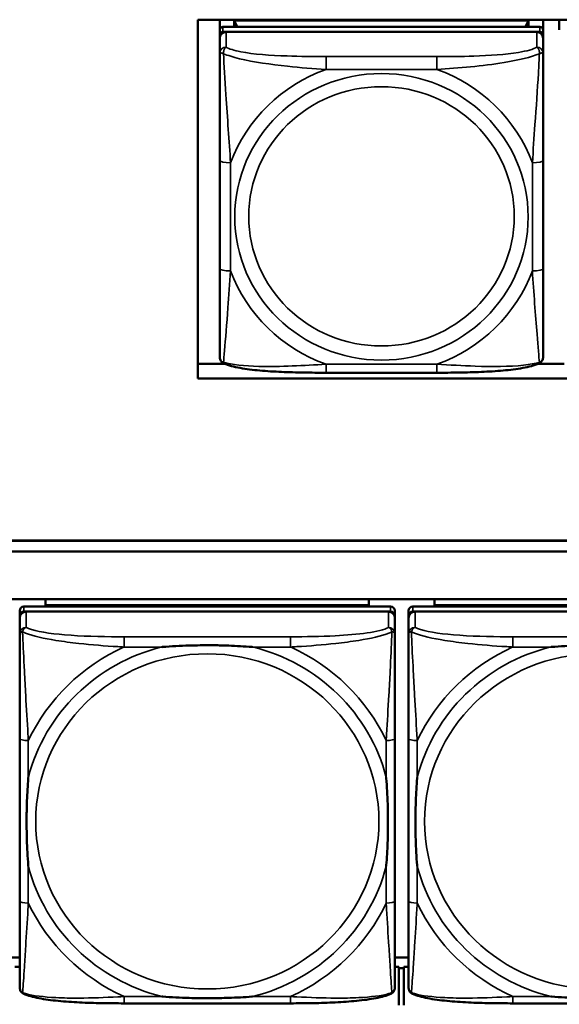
# Model space of a CAD drawing. Header units: inches. Extents: x 3.3 to 58.3, y 0.8 to 38.3.
# Tile 109 of 162: x 30.6 to 31.6, y 17.9 to 19.7. Entities that reach past the tile are written whole.
import ezdxf

# ---------------------------------------------------------------- set-up
doc = ezdxf.new("R2010")
doc.units = ezdxf.units.IN
doc.header["$MEASUREMENT"] = 0
doc.layers.add('Visible (ANSI)', color=7, linetype='Continuous', lineweight=50)
doc.layers.add('Visible Narrow (ANSI)', color=7, linetype='Continuous', lineweight=35)

msp = doc.modelspace()

# ---------------------------------------------------------------- linework, layer by layer
at = {"layer": 'Visible (ANSI)'}
for p, q in [((30.9724, 19.061), (30.9724, 19.7162)), ((30.9724, 19.7162), (33.5021, 19.7162)), ((31.0127, 19.6975), (31.0127, 19.7162)), ((31.0393, 19.715), (31.5767, 19.715)), ((31.0448, 19.7033), (31.0393, 19.715)), ((31.0393, 19.7033), (31.0393, 19.715)), ((31.5767, 19.715), (31.5711, 19.7033)), ((31.5767, 19.715), (31.5767, 19.7033)), ((31.6032, 19.7162), (31.6032, 19.6975)), ((31.6327, 19.6975), (31.6327, 19.7162)), ((31.0127, 19.6975), (31.0127, 19.6883)), ((31.5973, 19.7033), (31.0186, 19.7033)), ((31.6032, 19.6883), (31.6032, 19.6975)), ((31.0127, 19.6825), (31.0127, 19.6883)), ((31.0127, 19.6825), (31.0127, 19.6546)), ((31.0186, 19.6941), (31.5973, 19.6941)), ((31.5914, 19.6941), (31.0245, 19.6941)), ((31.6032, 19.6883), (31.6032, 19.6825)), ((31.6032, 19.6546), (31.6032, 19.6825)), ((31.0127, 19.4592), (31.0127, 19.2615)), ((31.6032, 19.2615), (31.6032, 19.4592)), ((30.9724, 19.0876), (31.0218, 19.0876)), ((31.5941, 19.0876), (31.6418, 19.0876)), ((31.4091, 19.0714), (31.2068, 19.0714)), ((33.5021, 19.061), (30.9724, 19.061)), ((28.9496, 18.7649), (33.5021, 18.7649)), ((28.9496, 18.7645), (33.5021, 18.7645)), ((33.5021, 18.7449), (28.9496, 18.7449)), ((22.0871, 18.6575), (33.5021, 18.6575)), ((30.6947, 18.6465), (30.6947, 18.6575)), ((31.2852, 18.6575), (31.2852, 18.6465)), ((31.4047, 18.6465), (31.4047, 18.6575)), ((30.6475, 18.6367), (30.6475, 18.6275)), ((31.3246, 18.6444), (30.6553, 18.6444)), ((30.6553, 18.6352), (31.3246, 18.6352)), ((31.3207, 18.6352), (30.6593, 18.6352)), ((30.6947, 18.6465), (30.9211, 18.6465)), ((30.6947, 18.6465), (30.6947, 18.6444)), ((30.6947, 18.6465), (31.2852, 18.6465)), ((30.6947, 18.6465), (30.6947, 18.6465)), ((30.9211, 18.6444), (30.9211, 18.6465)), ((31.0589, 18.6465), (31.2852, 18.6465)), ((31.0589, 18.6465), (31.0589, 18.6444)), ((31.2852, 18.6465), (31.2852, 18.6444)), ((31.2852, 18.6465), (31.2852, 18.6465)), ((31.3325, 18.6275), (31.3325, 18.6367)), ((31.3575, 18.6367), (31.3575, 18.6275)), ((32.0346, 18.6444), (31.3653, 18.6444)), ((31.3653, 18.6352), (32.0346, 18.6352)), ((32.0307, 18.6352), (31.3693, 18.6352)), ((31.4047, 18.6465), (31.6311, 18.6465)), ((31.4047, 18.6465), (31.4047, 18.6444)), ((31.4047, 18.6465), (31.9952, 18.6465)), ((31.4047, 18.6465), (31.4047, 18.6465)), ((31.6311, 18.6444), (31.6311, 18.6465)), ((30.6475, 17.9735), (30.6475, 18.6275)), ((30.6475, 18.6236), (30.6475, 18.5946)), ((31.3325, 18.6275), (31.3325, 18.6236)), ((31.3325, 18.5946), (31.3325, 18.6236)), ((31.3575, 17.9735), (31.3575, 18.6275)), ((31.3575, 18.6236), (31.3575, 18.5946)), ((30.6475, 18.4029), (30.6475, 18.1059)), ((31.3325, 18.1059), (31.3325, 18.4029)), ((31.3575, 18.4029), (31.3575, 18.1059)), ((30.6475, 18.0032), (30.6225, 18.0032)), ((31.3575, 18.0032), (31.3325, 18.0032)), ((30.6475, 17.9859), (30.6386, 17.9859)), ((31.3396, 17.9859), (31.3325, 17.9859)), ((31.3396, 17.9159), (31.3396, 17.9859)), ((31.3486, 17.9838), (31.3396, 17.9838)), ((31.3575, 17.9859), (31.3486, 17.9859)), ((31.3486, 17.9159), (31.3486, 17.9859)), ((31.1419, 17.9194), (30.838, 17.9194)), ((31.8519, 17.9194), (31.548, 17.9194))]:
    msp.add_line(p, q, dxfattribs=at)
for centre, major_axis, start_param, end_param in [((31.0186, 19.6975), (-0.00591, 0), 4.712389, 6.283185), ((31.5973, 19.6975), (0.00591, 0), 0, 1.570796), ((31.0186, 19.6883), (-0.00591, 0), 4.712389, 6.283185), ((31.0245, 19.6825), (-0.0118, 0), 4.712389, 6.283185), ((31.5914, 19.6825), (0.0118, 0), 0, 1.570796), ((31.5973, 19.6883), (0.00591, 0), 0, 1.570796), ((30.6553, 18.6367), (-0.00787, 0), 4.712389, 6.283185), ((30.6553, 18.6275), (-0.00787, 0), 4.712389, 6.283185), ((30.6593, 18.6236), (-0.0118, 0), 4.712389, 6.283185), ((31.3207, 18.6236), (0.0118, 0), 0, 1.570796), ((31.3246, 18.6367), (0.00787, 0), 0, 1.570796), ((31.3246, 18.6275), (0.00787, 0), 0, 1.570796), ((31.3653, 18.6367), (-0.00787, 0), 4.712389, 6.283185), ((31.3653, 18.6275), (-0.00787, 0), 4.712389, 6.283185), ((31.3693, 18.6236), (-0.0118, 0), 4.712389, 6.283185), ((30.6553, 17.9735), (-0.00787, 0), 0, 0.047273), ((31.3653, 17.9735), (-0.00787, 0), 0, 0.047273)]:
    msp.add_ellipse(centre, major_axis=major_axis, ratio=0.977083, start_param=start_param, end_param=end_param, dxfattribs=at)
for points, knots in [([(31.0127, 19.6546), (31.0127, 19.6451), (31.0127, 19.6296), (31.0127, 19.6122), (31.0127, 19.5855), (31.0127, 19.5551), (31.0127, 19.5258), (31.0127, 19.5034), (31.0127, 19.481), (31.0127, 19.4592)], [-0.7968224, -0.7968224, -0.7968224, -0.7968224, -0.6514613, -0.6514613, -0.6514613, -0.427691, -0.427691, -0.427691, -0.2569517, -0.2569517, -0.2569517, -0.2569517]), ([(31.6032, 19.4592), (31.6032, 19.4823), (31.6032, 19.5059), (31.6032, 19.5296), (31.6032, 19.5606), (31.6032, 19.593), (31.6032, 19.6202), (31.6032, 19.6343), (31.6032, 19.6466), (31.6032, 19.6546)], [0.2569537, 0.2569537, 0.2569537, 0.2569537, 0.4371919, 0.4371919, 0.4371919, 0.6739428, 0.6739428, 0.6739428, 0.7963818, 0.7963818, 0.7963818, 0.7963818]), ([(31.0127, 19.2615), (31.0127, 19.2384), (31.0127, 19.2151), (31.0127, 19.1931), (31.0127, 19.1642), (31.0127, 19.1363), (31.0127, 19.1181), (31.0127, 19.1086), (31.0127, 19.1021), (31.0127, 19.1007)], [0.2569537, 0.2569537, 0.2569537, 0.2569537, 0.4371919, 0.4371919, 0.4371919, 0.6739428, 0.6739428, 0.6739428, 0.7963818, 0.7963818, 0.7963818, 0.7963818]), ([(31.6032, 19.1007), (31.6032, 19.1024), (31.6032, 19.1112), (31.6032, 19.1236), (31.6032, 19.1427), (31.6032, 19.1692), (31.6032, 19.1967), (31.6032, 19.2176), (31.6032, 19.2396), (31.6032, 19.2615)], [-0.7968224, -0.7968224, -0.7968224, -0.7968224, -0.6514613, -0.6514613, -0.6514613, -0.427691, -0.427691, -0.427691, -0.2569517, -0.2569517, -0.2569517, -0.2569517]), ([(31.0205, 19.0882), (31.0194, 19.0887), (31.0184, 19.0894), (31.0164, 19.091), (31.0156, 19.0919), (31.0143, 19.0939), (31.0138, 19.0949), (31.0132, 19.0968), (31.013, 19.0977), (31.0127, 19.0993), (31.0127, 19.1), (31.0127, 19.1007)], [0.022735, 0.022735, 0.022735, 0.022735, 0.02884208, 0.02884208, 0.03494916, 0.03494916, 0.04105624, 0.04105624, 0.04716332, 0.04716332, 0.0532704, 0.0532704, 0.0532704, 0.0532704]), ([(31.2068, 19.0714), (31.1933, 19.0714), (31.1797, 19.0714), (31.1525, 19.0718), (31.139, 19.0722), (31.1122, 19.0734), (31.0989, 19.0742), (31.0732, 19.0765), (31.061, 19.078), (31.0387, 19.0821), (31.0291, 19.0843), (31.0205, 19.0882)], [0.2569517, 0.2569517, 0.2569517, 0.2569517, 0.3592769, 0.3592769, 0.461602, 0.461602, 0.5639271, 0.5639271, 0.6662522, 0.6662522, 0.7685773, 0.7685773, 0.7685773, 0.7685773]), ([(31.5954, 19.0882), (31.5868, 19.0843), (31.5772, 19.0821), (31.555, 19.078), (31.5428, 19.0765), (31.5171, 19.0742), (31.5038, 19.0734), (31.477, 19.0722), (31.4634, 19.0718), (31.4362, 19.0714), (31.4226, 19.0714), (31.4091, 19.0714)], [-0.7682077, -0.7682077, -0.7682077, -0.7682077, -0.6659569, -0.6659569, -0.5637061, -0.5637061, -0.4614553, -0.4614553, -0.3592045, -0.3592045, -0.2569537, -0.2569537, -0.2569537, -0.2569537]), ([(31.5954, 19.0882), (31.5965, 19.0887), (31.5976, 19.0894), (31.5995, 19.091), (31.6003, 19.0919), (31.6016, 19.0939), (31.6021, 19.0949), (31.6028, 19.0968), (31.603, 19.0977), (31.6032, 19.0993), (31.6032, 19.1), (31.6032, 19.1007)], [0.022735, 0.022735, 0.022735, 0.022735, 0.02884208, 0.02884208, 0.03494916, 0.03494916, 0.04105624, 0.04105624, 0.04716332, 0.04716332, 0.0532704, 0.0532704, 0.0532704, 0.0532704]), ([(30.6475, 18.5946), (30.6475, 18.5717), (30.6475, 18.5262), (30.6475, 18.4844), (30.6475, 18.4571), (30.6475, 18.4295), (30.6475, 18.4029)], [-0.5252205, -0.5252205, -0.5252205, -0.5252205, -0.20743, -0.20743, -0.20743, 0, 0, 0, 0]), ([(31.3325, 18.4029), (31.3325, 18.4064), (31.3325, 18.4099), (31.3325, 18.4134), (31.3325, 18.446), (31.3325, 18.4797), (31.3325, 18.5125), (31.3325, 18.541), (31.3325, 18.5698), (31.3325, 18.5884), (31.3325, 18.5906), (31.3325, 18.5927), (31.3325, 18.5946)], [0, 0, 0, 0, 0.0272471, 0.0272471, 0.0272471, 0.2790553, 0.2790553, 0.2790553, 0.4988354, 0.4988354, 0.4988354, 0.5252205, 0.5252205, 0.5252205, 0.5252205]), ([(31.3575, 18.5946), (31.3575, 18.5717), (31.3575, 18.5262), (31.3575, 18.4844), (31.3575, 18.4571), (31.3575, 18.4295), (31.3575, 18.4029)], [-0.5252205, -0.5252205, -0.5252205, -0.5252205, -0.20743, -0.20743, -0.20743, 0, 0, 0, 0]), ([(30.9072, 18.5703), (30.9077, 18.5704), (30.9081, 18.5704), (30.9246, 18.5716), (30.9407, 18.5725), (30.9636, 18.5732), (30.9703, 18.5733), (30.9795, 18.5735), (30.982, 18.5735), (30.986, 18.5735), (30.9877, 18.5735), (30.9908, 18.5735), (30.9923, 18.5735), (30.9959, 18.5735), (30.9979, 18.5735), (31.0041, 18.5734), (31.0082, 18.5734), (31.018, 18.5732), (31.0236, 18.573), (31.0433, 18.5723), (31.0574, 18.5715), (31.0719, 18.5704), (31.0723, 18.5704), (31.0727, 18.5703)], [-0.416114, -0.416114, -0.416114, -0.416114, -0.4127691, -0.4127691, -0.2896446, -0.2896446, -0.2388934, -0.2388934, -0.2201881, -0.2201881, -0.2080204, -0.2080204, -0.196499, -0.196499, -0.1809939, -0.1809939, -0.149741, -0.149741, -0.1073162, -0.1073162, 0, 0, 0.0033356, 0.0033356, 0.0033356, 0.0033356]), ([(31.6172, 18.5703), (31.6177, 18.5704), (31.6181, 18.5704), (31.6346, 18.5716), (31.6507, 18.5725), (31.6736, 18.5732), (31.6803, 18.5733), (31.6895, 18.5735), (31.692, 18.5735), (31.696, 18.5735), (31.6977, 18.5735), (31.7008, 18.5735), (31.7023, 18.5735), (31.7059, 18.5735), (31.7079, 18.5735), (31.7141, 18.5734), (31.7182, 18.5734), (31.728, 18.5732), (31.7336, 18.573), (31.7533, 18.5723), (31.7674, 18.5715), (31.7819, 18.5704), (31.7823, 18.5704), (31.7827, 18.5703)], [-0.416114, -0.416114, -0.416114, -0.416114, -0.4127691, -0.4127691, -0.2896446, -0.2896446, -0.2388934, -0.2388934, -0.2201881, -0.2201881, -0.2080204, -0.2080204, -0.196499, -0.196499, -0.1809939, -0.1809939, -0.149741, -0.149741, -0.1073162, -0.1073162, 0, 0, 0.0033356, 0.0033356, 0.0033356, 0.0033356]), ([(30.6632, 18.1702), (30.6632, 18.1706), (30.6631, 18.1711), (30.6619, 18.1872), (30.661, 18.2029), (30.6603, 18.2254), (30.6602, 18.2319), (30.6601, 18.2409), (30.6601, 18.2433), (30.66, 18.2473), (30.66, 18.2489), (30.66, 18.2519), (30.66, 18.2534), (30.66, 18.2569), (30.6601, 18.2589), (30.6601, 18.2649), (30.6602, 18.269), (30.6604, 18.2785), (30.6605, 18.2839), (30.6613, 18.3032), (30.6621, 18.3169), (30.6631, 18.3311), (30.6632, 18.3315), (30.6632, 18.3319)], [-0.416114, -0.416114, -0.416114, -0.416114, -0.4127691, -0.4127691, -0.2896446, -0.2896446, -0.2388934, -0.2388934, -0.2201881, -0.2201881, -0.2080204, -0.2080204, -0.196499, -0.196499, -0.1809939, -0.1809939, -0.149741, -0.149741, -0.1073162, -0.1073162, 0, 0, 0.0033356, 0.0033356, 0.0033356, 0.0033356]), ([(31.3167, 18.3319), (31.3168, 18.3315), (31.3168, 18.3311), (31.3181, 18.3149), (31.3189, 18.2993), (31.3196, 18.2769), (31.3198, 18.2703), (31.3199, 18.2614), (31.3199, 18.2589), (31.3199, 18.255), (31.3199, 18.2534), (31.3199, 18.2503), (31.3199, 18.2488), (31.3199, 18.2454), (31.3199, 18.2434), (31.3198, 18.2373), (31.3198, 18.2333), (31.3196, 18.2238), (31.3194, 18.2183), (31.3187, 18.1989), (31.3179, 18.1852), (31.3168, 18.1711), (31.3168, 18.1706), (31.3167, 18.1702)], [-0.416114, -0.416114, -0.416114, -0.416114, -0.4127691, -0.4127691, -0.2896446, -0.2896446, -0.2388934, -0.2388934, -0.2201881, -0.2201881, -0.2080204, -0.2080204, -0.196499, -0.196499, -0.1809939, -0.1809939, -0.149741, -0.149741, -0.1073162, -0.1073162, 0, 0, 0.0033356, 0.0033356, 0.0033356, 0.0033356]), ([(31.3732, 18.1702), (31.3732, 18.1706), (31.3731, 18.1711), (31.3719, 18.1872), (31.371, 18.2029), (31.3703, 18.2254), (31.3702, 18.2319), (31.3701, 18.2409), (31.3701, 18.2433), (31.37, 18.2473), (31.37, 18.2489), (31.37, 18.2519), (31.37, 18.2534), (31.37, 18.2569), (31.3701, 18.2589), (31.3701, 18.2649), (31.3702, 18.269), (31.3704, 18.2785), (31.3705, 18.2839), (31.3713, 18.3032), (31.3721, 18.3169), (31.3731, 18.3311), (31.3732, 18.3315), (31.3732, 18.3319)], [-0.416114, -0.416114, -0.416114, -0.416114, -0.4127691, -0.4127691, -0.2896446, -0.2896446, -0.2388934, -0.2388934, -0.2201881, -0.2201881, -0.2080204, -0.2080204, -0.196499, -0.196499, -0.1809939, -0.1809939, -0.149741, -0.149741, -0.1073162, -0.1073162, 0, 0, 0.0033356, 0.0033356, 0.0033356, 0.0033356]), ([(30.6475, 18.1059), (30.6475, 18.0793), (30.6475, 18.0525), (30.6475, 18.0279), (30.6475, 17.9903), (30.6475, 17.9545), (30.6475, 17.9483)], [3.9382945, 3.9382945, 3.9382945, 3.9382945, 4.1457245, 4.1457245, 4.1457245, 4.463515, 4.463515, 4.463515, 4.463515]), ([(31.3325, 17.9483), (31.3325, 17.9545), (31.3325, 17.9903), (31.3325, 18.0279), (31.3325, 18.0525), (31.3325, 18.0793), (31.3325, 18.1059)], [-0.5252205, -0.5252205, -0.5252205, -0.5252205, -0.20743, -0.20743, -0.20743, 0, 0, 0, 0]), ([(31.3575, 18.1059), (31.3575, 18.0793), (31.3575, 18.0525), (31.3575, 18.0279), (31.3575, 17.9903), (31.3575, 17.9545), (31.3575, 17.9483)], [3.9382945, 3.9382945, 3.9382945, 3.9382945, 4.1457245, 4.1457245, 4.1457245, 4.463515, 4.463515, 4.463515, 4.463515]), ([(30.6547, 17.9368), (30.6539, 17.9372), (30.6531, 17.9377), (30.6515, 17.939), (30.6507, 17.9397), (30.6494, 17.9414), (30.6489, 17.9423), (30.6481, 17.9441), (30.6479, 17.945), (30.6475, 17.9467), (30.6475, 17.9476), (30.6475, 17.9483)], [0.0113303, 0.0113303, 0.0113303, 0.0113303, 0.0143189, 0.0143189, 0.01730751, 0.01730751, 0.02029611, 0.02029611, 0.02328471, 0.02328471, 0.02627331, 0.02627331, 0.02627331, 0.02627331]), ([(30.838, 17.9194), (30.8245, 17.9194), (30.8108, 17.9195), (30.7836, 17.92), (30.77, 17.9204), (30.7434, 17.9217), (30.7304, 17.9226), (30.7052, 17.9251), (30.6932, 17.9267), (30.6772, 17.9298), (30.6722, 17.9309), (30.6629, 17.9336), (30.6586, 17.935), (30.6547, 17.9368)], [0, 0, 0, 0, 0.1022588, 0.1022588, 0.2045176, 0.2045176, 0.3067764, 0.3067764, 0.4090352, 0.4090352, 0.4601646, 0.4601646, 0.5112941, 0.5112941, 0.5112941, 0.5112941]), ([(31.3252, 17.9368), (31.3213, 17.935), (31.3171, 17.9336), (31.3079, 17.931), (31.303, 17.9298), (31.2871, 17.9268), (31.2751, 17.9252), (31.25, 17.9227), (31.237, 17.9218), (31.2104, 17.9204), (31.1968, 17.92), (31.1696, 17.9195), (31.1559, 17.9194), (31.1422, 17.9194), (31.1421, 17.9194), (31.1419, 17.9194)], [-4.4495886, -4.4495886, -4.4495886, -4.4495886, -4.3984592, -4.3984592, -4.3485034, -4.3485034, -4.2462446, -4.2462446, -4.1439858, -4.1439858, -4.041727, -4.041727, -3.9394682, -3.9394682, -3.9382945, -3.9382945, -3.9382945, -3.9382945]), ([(31.3252, 17.9368), (31.3261, 17.9372), (31.3269, 17.9377), (31.3285, 17.939), (31.3292, 17.9397), (31.3305, 17.9414), (31.331, 17.9423), (31.3318, 17.9441), (31.3321, 17.945), (31.3324, 17.9467), (31.3325, 17.9476), (31.3325, 17.9483)], [0.0113303, 0.0113303, 0.0113303, 0.0113303, 0.0143189, 0.0143189, 0.01730751, 0.01730751, 0.02029611, 0.02029611, 0.02328471, 0.02328471, 0.02627331, 0.02627331, 0.02627331, 0.02627331]), ([(31.3647, 17.9368), (31.3639, 17.9372), (31.3631, 17.9377), (31.3615, 17.939), (31.3607, 17.9397), (31.3594, 17.9414), (31.3589, 17.9423), (31.3581, 17.9441), (31.3579, 17.945), (31.3575, 17.9467), (31.3575, 17.9476), (31.3575, 17.9483)], [0.0113303, 0.0113303, 0.0113303, 0.0113303, 0.0143189, 0.0143189, 0.01730751, 0.01730751, 0.02029611, 0.02029611, 0.02328471, 0.02328471, 0.02627331, 0.02627331, 0.02627331, 0.02627331]), ([(31.548, 17.9194), (31.5345, 17.9194), (31.5208, 17.9195), (31.4936, 17.92), (31.48, 17.9204), (31.4534, 17.9217), (31.4404, 17.9226), (31.4152, 17.9251), (31.4032, 17.9267), (31.3872, 17.9298), (31.3822, 17.9309), (31.3729, 17.9336), (31.3686, 17.935), (31.3647, 17.9368)], [0, 0, 0, 0, 0.1022588, 0.1022588, 0.2045176, 0.2045176, 0.3067764, 0.3067764, 0.4090352, 0.4090352, 0.4601646, 0.4601646, 0.5112941, 0.5112941, 0.5112941, 0.5112941]), ([(31.0727, 17.9318), (31.0723, 17.9317), (31.0719, 17.9317), (31.0574, 17.9306), (31.0433, 17.9299), (31.0236, 17.9292), (31.018, 17.9291), (31.0082, 17.9289), (31.0041, 17.9288), (30.9979, 17.9288), (30.9959, 17.9288), (30.9923, 17.9287), (30.9908, 17.9287), (30.9877, 17.9287), (30.986, 17.9287), (30.982, 17.9288), (30.9795, 17.9288), (30.9703, 17.9289), (30.9636, 17.929), (30.9407, 17.9297), (30.9246, 17.9305), (30.9081, 17.9317), (30.9077, 17.9317), (30.9072, 17.9318)], [-0.4149464, -0.4149464, -0.4149464, -0.4149464, -0.41162, -0.41162, -0.3046026, -0.3046026, -0.2622958, -0.2622958, -0.23113, -0.23113, -0.215668, -0.215668, -0.2041787, -0.2041787, -0.1920448, -0.1920448, -0.1733916, -0.1733916, -0.1227817, -0.1227817, 0, 0, 0.0033356, 0.0033356, 0.0033356, 0.0033356]), ([(31.7827, 17.9318), (31.7823, 17.9317), (31.7819, 17.9317), (31.7674, 17.9306), (31.7533, 17.9299), (31.7336, 17.9292), (31.728, 17.9291), (31.7182, 17.9289), (31.7141, 17.9288), (31.7079, 17.9288), (31.7059, 17.9288), (31.7023, 17.9287), (31.7008, 17.9287), (31.6977, 17.9287), (31.696, 17.9287), (31.692, 17.9288), (31.6895, 17.9288), (31.6803, 17.9289), (31.6736, 17.929), (31.6507, 17.9297), (31.6346, 17.9305), (31.6181, 17.9317), (31.6177, 17.9317), (31.6172, 17.9318)], [-0.4149464, -0.4149464, -0.4149464, -0.4149464, -0.41162, -0.41162, -0.3046026, -0.3046026, -0.2622958, -0.2622958, -0.23113, -0.23113, -0.215668, -0.215668, -0.2041787, -0.2041787, -0.1920448, -0.1920448, -0.1733916, -0.1733916, -0.1227817, -0.1227817, 0, 0, 0.0033356, 0.0033356, 0.0033356, 0.0033356])]:
    msp.add_open_spline(points, degree=3, knots=knots, dxfattribs=at)
at = {"layer": 'Visible Narrow (ANSI)'}
for p, q in [((31.0186, 19.6941), (31.0186, 19.7033)), ((31.5973, 19.7033), (31.5973, 19.6941)), ((31.0245, 19.6662), (31.0245, 19.6941)), ((31.5914, 19.6941), (31.5914, 19.6662)), ((31.2068, 19.6488), (31.2068, 19.6254)), ((31.4091, 19.6488), (31.2068, 19.6488)), ((31.4091, 19.6488), (31.4091, 19.6254)), ((31.2068, 19.6254), (31.4091, 19.6254)), ((31.0324, 19.2573), (31.0324, 19.455)), ((31.5836, 19.455), (31.5836, 19.2573)), ((31.4091, 19.0869), (31.2068, 19.0869)), ((31.2068, 19.0714), (31.2068, 19.0869)), ((31.4091, 19.0714), (31.4091, 19.0869)), ((30.6553, 18.6352), (30.6553, 18.6444)), ((30.6593, 18.6061), (30.6593, 18.6352)), ((31.3207, 18.6352), (31.3207, 18.6061)), ((31.3246, 18.6444), (31.3246, 18.6352)), ((31.3653, 18.6352), (31.3653, 18.6444)), ((31.3693, 18.6061), (31.3693, 18.6352)), ((30.838, 18.5891), (30.838, 18.5703)), ((31.1419, 18.5891), (30.838, 18.5891)), ((31.1419, 18.5891), (31.1419, 18.5703)), ((31.548, 18.5891), (31.548, 18.5703)), ((31.8519, 18.5891), (31.548, 18.5891)), ((30.838, 18.5703), (30.9072, 18.5703)), ((31.0727, 18.5703), (31.1419, 18.5703)), ((31.548, 18.5703), (31.6172, 18.5703)), ((30.6632, 18.3319), (30.6632, 18.3995)), ((31.3167, 18.3995), (31.3167, 18.3319)), ((31.3732, 18.3319), (31.3732, 18.3995)), ((30.6632, 18.1026), (30.6632, 18.1702)), ((31.3167, 18.1702), (31.3167, 18.1026)), ((31.3732, 18.1026), (31.3732, 18.1702)), ((30.838, 17.9318), (30.838, 17.9194)), ((30.9072, 17.9318), (30.838, 17.9318)), ((31.1419, 17.9318), (31.0727, 17.9318)), ((31.1419, 17.9318), (31.1419, 17.9194)), ((31.548, 17.9318), (31.548, 17.9194)), ((31.6172, 17.9318), (31.548, 17.9318))]:
    msp.add_line(p, q, dxfattribs=at)
for centre, major_axis, ratio, start_param, end_param in [((31.0245, 19.6546), (-0.0118, 0), 0.977083, 4.712389, 6.283185), ((31.5914, 19.6546), (0.0118, 0), 0.977083, 0, 1.570796), ((31.308, 19.3561), (-0.2936, 0), 0.977083, 5.064156, 5.931419), ((31.308, 19.3561), (0.2936, 0), 0.977083, 0.351767, 1.21903), ((31.0324, 19.4592), (-0.0197, 0), 0.21286, 0, 1.570796), ((31.5836, 19.4592), (0.0197, 0), 0.21286, 4.712389, 6.283185), ((31.0324, 19.2615), (-0.0197, 0), 0.21286, 0, 1.570796), ((31.308, 19.3561), (-0.2936, 0), 0.977083, 0.351767, 1.21903), ((31.308, 19.3561), (0.2936, 0), 0.977083, 5.064156, 5.931419), ((31.5836, 19.2615), (0.0197, 0), 0.21286, 4.712389, 6.283185), ((30.6593, 18.5946), (-0.0118, 0), 0.977083, 4.712389, 6.283185), ((31.3207, 18.5946), (0.0118, 0), 0.977083, 0, 1.570796), ((31.3693, 18.5946), (-0.0118, 0), 0.977083, 4.712389, 6.283185), ((30.99, 18.2511), (-0.3371, 0), 0.977083, 4.960405, 6.035169), ((30.99, 18.2511), (-0.3604, 0), 0.977083, 5.147686, 5.847888), ((30.99, 18.2511), (0.3371, 0), 0.977083, 0.248016, 1.32278), ((30.99, 18.2511), (-0.3604, 0), 0.977083, 3.57689, 4.277092), ((31.7, 18.2511), (-0.3371, 0), 0.977083, 4.960405, 6.035169), ((31.7, 18.2511), (-0.3604, 0), 0.977083, 5.147686, 5.847888), ((30.6632, 18.4029), (-0.0157, 0), 0.21286, 0, 1.570796), ((31.3167, 18.4029), (0.0157, 0), 0.21286, 4.712389, 6.283185), ((31.3732, 18.4029), (-0.0157, 0), 0.21286, 0, 1.570796), ((30.99, 18.2511), (-0.3371, 0), 0.977083, 0.248016, 1.32278), ((30.99, 18.2511), (0.3371, 0), 0.977083, 4.960405, 6.035169), ((31.7, 18.2511), (-0.3371, 0), 0.977083, 0.248016, 1.32278), ((30.6632, 18.1059), (-0.0157, 0), 0.21286, 0, 1.570796), ((30.99, 18.2511), (0.3604, 0), 0.977083, 3.57689, 4.277092), ((30.99, 18.2511), (0.3604, 0), 0.977083, 5.147686, 5.847888), ((31.3167, 18.1059), (0.0157, 0), 0.21286, 4.712389, 6.283185), ((31.3732, 18.1059), (-0.0157, 0), 0.21286, 0, 1.570796), ((31.7, 18.2511), (0.3604, 0), 0.977083, 3.57689, 4.277092)]:
    msp.add_ellipse(centre, major_axis=major_axis, ratio=ratio, start_param=start_param, end_param=end_param, dxfattribs=at)
for centre, major_axis in [((31.308, 19.3561), (-0.2678, 0)), ((31.308, 19.357), (-0.2424, 0)), ((30.99, 18.2518), (-0.3133, 0)), ((31.7, 18.2518), (-0.3133, 0))]:
    msp.add_ellipse(centre, major_axis=major_axis, ratio=0.977083, dxfattribs=at)
for points, knots in [([(31.0196, 19.6541), (31.0195, 19.6552), (31.0196, 19.6563), (31.0198, 19.6584), (31.02, 19.6594), (31.0205, 19.6609), (31.0207, 19.6614), (31.021, 19.6622), (31.0211, 19.6624), (31.0214, 19.663), (31.0216, 19.6634), (31.0222, 19.6642), (31.0226, 19.6646), (31.0235, 19.6655), (31.024, 19.6659), (31.0245, 19.6662)], [-0.00023197, -0.00023197, -0.00023197, -0.00023197, 0.00913095, 0.00913095, 0.01983142, 0.01983142, 0.02651922, 0.02651922, 0.02986312, 0.02986312, 0.03521335, 0.03521335, 0.04377373, 0.04377373, 0.0532704, 0.0532704, 0.0532704, 0.0532704]), ([(31.2068, 19.6488), (31.1832, 19.6488), (31.1592, 19.649), (31.1358, 19.6499), (31.1051, 19.6509), (31.0743, 19.6532), (31.051, 19.6576), (31.039, 19.66), (31.0294, 19.6629), (31.0245, 19.6662)], [0.2569537, 0.2569537, 0.2569537, 0.2569537, 0.4371919, 0.4371919, 0.4371919, 0.6739428, 0.6739428, 0.6739428, 0.7963818, 0.7963818, 0.7963818, 0.7963818]), ([(31.5914, 19.6662), (31.5857, 19.6623), (31.5732, 19.6589), (31.558, 19.6564), (31.5346, 19.6526), (31.5054, 19.6507), (31.4764, 19.6497), (31.4542, 19.649), (31.4315, 19.6488), (31.4091, 19.6488)], [-0.7968224, -0.7968224, -0.7968224, -0.7968224, -0.6514613, -0.6514613, -0.6514613, -0.427691, -0.427691, -0.427691, -0.2569517, -0.2569517, -0.2569517, -0.2569517]), ([(31.5914, 19.6662), (31.592, 19.6659), (31.5925, 19.6655), (31.5934, 19.6646), (31.5937, 19.6642), (31.5943, 19.6634), (31.5945, 19.663), (31.5948, 19.6624), (31.595, 19.6622), (31.5953, 19.6614), (31.5955, 19.6609), (31.5959, 19.6594), (31.5961, 19.6584), (31.5964, 19.6563), (31.5964, 19.6552), (31.5964, 19.6541)], [-0.0532704, -0.0532704, -0.0532704, -0.0532704, -0.04377373, -0.04377373, -0.03521335, -0.03521335, -0.02986312, -0.02986312, -0.02651922, -0.02651922, -0.01983142, -0.01983142, -0.00913095, -0.00913095, 0.00023197, 0.00023197, 0.00023197, 0.00023197]), ([(31.0127, 19.6546), (31.0127, 19.6548), (31.0128, 19.655), (31.013, 19.6553), (31.0132, 19.6554), (31.0136, 19.6555), (31.0137, 19.6555), (31.0141, 19.6555), (31.0142, 19.6555), (31.0146, 19.6555), (31.0149, 19.6555), (31.0158, 19.6553), (31.0165, 19.6552), (31.018, 19.6547), (31.0187, 19.6544), (31.0196, 19.6541)], [-0.0532704, -0.0532704, -0.0532704, -0.0532704, -0.04377373, -0.04377373, -0.03521335, -0.03521335, -0.02986312, -0.02986312, -0.02651922, -0.02651922, -0.01983142, -0.01983142, -0.00913095, -0.00913095, 0.00023197, 0.00023197, 0.00023197, 0.00023197]), ([(31.0196, 19.6541), (31.0272, 19.6509), (31.0372, 19.6477), (31.0743, 19.6389), (31.106, 19.6344), (31.1602, 19.6286), (31.1835, 19.6267), (31.2068, 19.6254)], [-0.7478145, -0.7478145, -0.7478145, -0.7478145, -0.6493253, -0.6493253, -0.427691, -0.427691, -0.2569537, -0.2569537, -0.2569537, -0.2569537]), ([(31.0324, 19.455), (31.03, 19.4945), (31.0267, 19.5365), (31.0221, 19.6068), (31.0205, 19.6346), (31.0196, 19.6541)], [0.2569517, 0.2569517, 0.2569517, 0.2569517, 0.5559983, 0.5559983, 0.7482818, 0.7482818, 0.7482818, 0.7482818]), ([(31.4091, 19.6254), (31.4496, 19.6277), (31.492, 19.6315), (31.5576, 19.6422), (31.582, 19.6477), (31.5964, 19.6541)], [0.2569517, 0.2569517, 0.2569517, 0.2569517, 0.5559983, 0.5559983, 0.7482818, 0.7482818, 0.7482818, 0.7482818]), ([(31.5964, 19.6541), (31.5959, 19.6439), (31.5953, 19.6316), (31.5928, 19.589), (31.5905, 19.5557), (31.5866, 19.5007), (31.585, 19.4777), (31.5836, 19.455)], [-0.7478145, -0.7478145, -0.7478145, -0.7478145, -0.6493253, -0.6493253, -0.427691, -0.427691, -0.2569537, -0.2569537, -0.2569537, -0.2569537]), ([(31.5964, 19.6541), (31.5972, 19.6544), (31.598, 19.6547), (31.5994, 19.6552), (31.6001, 19.6553), (31.601, 19.6555), (31.6013, 19.6555), (31.6018, 19.6555), (31.6019, 19.6555), (31.6022, 19.6555), (31.6024, 19.6555), (31.6027, 19.6554), (31.6029, 19.6553), (31.6032, 19.655), (31.6032, 19.6548), (31.6032, 19.6546)], [-0.00023197, -0.00023197, -0.00023197, -0.00023197, 0.00913095, 0.00913095, 0.01983142, 0.01983142, 0.02651922, 0.02651922, 0.02986312, 0.02986312, 0.03521335, 0.03521335, 0.04377373, 0.04377373, 0.0532704, 0.0532704, 0.0532704, 0.0532704]), ([(31.0196, 19.0905), (31.02, 19.0952), (31.0207, 19.1025), (31.0232, 19.1322), (31.0254, 19.1609), (31.0293, 19.212), (31.031, 19.2344), (31.0324, 19.2573)], [-0.7478145, -0.7478145, -0.7478145, -0.7478145, -0.6493253, -0.6493253, -0.427691, -0.427691, -0.2569537, -0.2569537, -0.2569537, -0.2569537]), ([(31.5836, 19.2573), (31.586, 19.2177), (31.5893, 19.1769), (31.5939, 19.119), (31.5955, 19.099), (31.5964, 19.0905)], [0.2569517, 0.2569517, 0.2569517, 0.2569517, 0.5559983, 0.5559983, 0.7482818, 0.7482818, 0.7482818, 0.7482818]), ([(31.0196, 19.0905), (31.0187, 19.0908), (31.018, 19.0911), (31.0165, 19.092), (31.0158, 19.0926), (31.0149, 19.0936), (31.0146, 19.094), (31.0142, 19.0947), (31.0141, 19.0949), (31.0137, 19.0955), (31.0136, 19.0959), (31.0132, 19.0969), (31.013, 19.0976), (31.0128, 19.0991), (31.0127, 19.0999), (31.0127, 19.1007)], [-0.00023197, -0.00023197, -0.00023197, -0.00023197, 0.00913095, 0.00913095, 0.01983142, 0.01983142, 0.02651922, 0.02651922, 0.02986312, 0.02986312, 0.03521335, 0.03521335, 0.04377373, 0.04377373, 0.0532704, 0.0532704, 0.0532704, 0.0532704]), ([(31.0205, 19.0882), (31.0204, 19.0882), (31.0204, 19.0883), (31.02, 19.0885), (31.0198, 19.0888), (31.0196, 19.0895), (31.0195, 19.09), (31.0196, 19.0905)], [-0.022735, -0.022735, -0.022735, -0.022735, -0.01983142, -0.01983142, -0.00913095, -0.00913095, 0.00023197, 0.00023197, 0.00023197, 0.00023197]), ([(31.2068, 19.0869), (31.1663, 19.0845), (31.124, 19.0819), (31.0583, 19.0836), (31.0339, 19.0859), (31.0196, 19.0905)], [0.2569517, 0.2569517, 0.2569517, 0.2569517, 0.5559983, 0.5559983, 0.7482818, 0.7482818, 0.7482818, 0.7482818]), ([(31.5964, 19.0905), (31.5887, 19.0882), (31.5787, 19.0863), (31.5417, 19.0823), (31.51, 19.0823), (31.4557, 19.0841), (31.4325, 19.0854), (31.4091, 19.0869)], [-0.7478145, -0.7478145, -0.7478145, -0.7478145, -0.6493253, -0.6493253, -0.427691, -0.427691, -0.2569537, -0.2569537, -0.2569537, -0.2569537]), ([(31.5964, 19.0905), (31.5964, 19.09), (31.5964, 19.0895), (31.5961, 19.0888), (31.5959, 19.0885), (31.5956, 19.0883), (31.5955, 19.0882), (31.5954, 19.0882)], [-0.00023197, -0.00023197, -0.00023197, -0.00023197, 0.00913095, 0.00913095, 0.01983142, 0.01983142, 0.022735, 0.022735, 0.022735, 0.022735]), ([(31.6032, 19.1007), (31.6032, 19.0999), (31.6032, 19.0991), (31.6029, 19.0976), (31.6027, 19.0969), (31.6024, 19.0959), (31.6022, 19.0955), (31.6019, 19.0949), (31.6018, 19.0947), (31.6013, 19.094), (31.601, 19.0936), (31.6001, 19.0926), (31.5994, 19.092), (31.598, 19.0911), (31.5972, 19.0908), (31.5964, 19.0905)], [-0.0532704, -0.0532704, -0.0532704, -0.0532704, -0.04377373, -0.04377373, -0.03521335, -0.03521335, -0.02986312, -0.02986312, -0.02651922, -0.02651922, -0.01983142, -0.01983142, -0.00913095, -0.00913095, 0.00023197, 0.00023197, 0.00023197, 0.00023197]), ([(30.6475, 18.5946), (30.6475, 18.595), (30.6475, 18.5954), (30.6478, 18.596), (30.6479, 18.5962), (30.6483, 18.5966), (30.6484, 18.5968), (30.6487, 18.597), (30.6488, 18.597), (30.6491, 18.5972), (30.6494, 18.5973), (30.6501, 18.5976), (30.6506, 18.5977), (30.6516, 18.5979), (30.6522, 18.5979), (30.6527, 18.5979)], [-0.02627331, -0.02627331, -0.02627331, -0.02627331, -0.02158775, -0.02158775, -0.01736415, -0.01736415, -0.0147244, -0.0147244, -0.01307456, -0.01307456, -0.00977487, -0.00977487, -0.00449537, -0.00449537, 0.00012419, 0.00012419, 0.00012419, 0.00012419]), ([(30.6527, 18.5979), (30.6529, 18.5987), (30.6531, 18.5994), (30.6537, 18.6008), (30.654, 18.6015), (30.6546, 18.6025), (30.6549, 18.6028), (30.6553, 18.6034), (30.6554, 18.6035), (30.6558, 18.604), (30.656, 18.6042), (30.6567, 18.6048), (30.6571, 18.6051), (30.6581, 18.6057), (30.6587, 18.6059), (30.6593, 18.6061)], [-0.00012419, -0.00012419, -0.00012419, -0.00012419, 0.00449537, 0.00449537, 0.00977487, 0.00977487, 0.01307456, 0.01307456, 0.0147244, 0.0147244, 0.01736415, 0.01736415, 0.02158775, 0.02158775, 0.02627331, 0.02627331, 0.02627331, 0.02627331]), ([(30.6632, 18.3995), (30.663, 18.4032), (30.6628, 18.4069), (30.6613, 18.4337), (30.6598, 18.4579), (30.6576, 18.4968), (30.6568, 18.5116), (30.6548, 18.5497), (30.6537, 18.5728), (30.6529, 18.593), (30.6528, 18.5956), (30.6527, 18.5979)], [0, 0, 0, 0, 0.0278591, 0.0278591, 0.201273, 0.201273, 0.3066357, 0.3066357, 0.475216, 0.475216, 0.5007189, 0.5007189, 0.5007189, 0.5007189]), ([(30.6527, 18.5979), (30.6544, 18.5971), (30.6563, 18.5963), (30.6717, 18.5903), (30.6918, 18.5859), (30.7271, 18.5802), (30.7411, 18.5784), (30.779, 18.5742), (30.8031, 18.5724), (30.8305, 18.5707), (30.8343, 18.5705), (30.838, 18.5703)], [-0.5007189, -0.5007189, -0.5007189, -0.5007189, -0.475216, -0.475216, -0.3066357, -0.3066357, -0.201273, -0.201273, -0.0278591, -0.0278591, 0, 0, 0, 0]), ([(30.838, 18.5891), (30.8344, 18.5891), (30.8309, 18.5891), (30.8273, 18.5891), (30.794, 18.5892), (30.7603, 18.59), (30.7295, 18.5926), (30.7025, 18.5948), (30.677, 18.5987), (30.6636, 18.6041), (30.6619, 18.6048), (30.6605, 18.6054), (30.6593, 18.6061)], [0, 0, 0, 0, 0.0272471, 0.0272471, 0.0272471, 0.2790553, 0.2790553, 0.2790553, 0.4988354, 0.4988354, 0.4988354, 0.5252205, 0.5252205, 0.5252205, 0.5252205]), ([(31.3207, 18.6061), (31.3058, 18.5978), (31.2642, 18.5929), (31.2235, 18.5908), (31.197, 18.5895), (31.1692, 18.5891), (31.1419, 18.5891)], [-0.5252205, -0.5252205, -0.5252205, -0.5252205, -0.20743, -0.20743, -0.20743, 0, 0, 0, 0]), ([(31.1419, 18.5703), (31.1457, 18.5705), (31.1495, 18.5707), (31.1768, 18.5724), (31.201, 18.5742), (31.2388, 18.5784), (31.2529, 18.5802), (31.2881, 18.5859), (31.3082, 18.5903), (31.3237, 18.5963), (31.3255, 18.5971), (31.3272, 18.5979)], [0, 0, 0, 0, 0.0278591, 0.0278591, 0.201273, 0.201273, 0.3066357, 0.3066357, 0.475216, 0.475216, 0.5007189, 0.5007189, 0.5007189, 0.5007189]), ([(31.3272, 18.5979), (31.3271, 18.5956), (31.327, 18.593), (31.3262, 18.5728), (31.3251, 18.5497), (31.3231, 18.5116), (31.3223, 18.4968), (31.3201, 18.4579), (31.3187, 18.4337), (31.3172, 18.4069), (31.3169, 18.4032), (31.3167, 18.3995)], [-0.5007189, -0.5007189, -0.5007189, -0.5007189, -0.475216, -0.475216, -0.3066357, -0.3066357, -0.201273, -0.201273, -0.0278591, -0.0278591, 0, 0, 0, 0]), ([(31.3207, 18.6061), (31.3213, 18.6059), (31.3219, 18.6057), (31.3228, 18.6051), (31.3233, 18.6048), (31.3239, 18.6042), (31.3242, 18.604), (31.3245, 18.6035), (31.3247, 18.6034), (31.3251, 18.6028), (31.3253, 18.6025), (31.326, 18.6015), (31.3263, 18.6008), (31.3268, 18.5994), (31.327, 18.5987), (31.3272, 18.5979)], [-0.02627331, -0.02627331, -0.02627331, -0.02627331, -0.02158775, -0.02158775, -0.01736415, -0.01736415, -0.0147244, -0.0147244, -0.01307456, -0.01307456, -0.00977487, -0.00977487, -0.00449537, -0.00449537, 0.00012419, 0.00012419, 0.00012419, 0.00012419]), ([(31.3272, 18.5979), (31.3278, 18.5979), (31.3283, 18.5979), (31.3294, 18.5977), (31.3299, 18.5976), (31.3306, 18.5973), (31.3308, 18.5972), (31.3312, 18.597), (31.3313, 18.597), (31.3315, 18.5968), (31.3317, 18.5966), (31.332, 18.5962), (31.3322, 18.596), (31.3324, 18.5954), (31.3325, 18.595), (31.3325, 18.5946)], [-0.00012419, -0.00012419, -0.00012419, -0.00012419, 0.00449537, 0.00449537, 0.00977487, 0.00977487, 0.01307456, 0.01307456, 0.0147244, 0.0147244, 0.01736415, 0.01736415, 0.02158775, 0.02158775, 0.02627331, 0.02627331, 0.02627331, 0.02627331]), ([(31.3575, 18.5946), (31.3575, 18.595), (31.3575, 18.5954), (31.3578, 18.596), (31.3579, 18.5962), (31.3583, 18.5966), (31.3584, 18.5968), (31.3587, 18.597), (31.3588, 18.597), (31.3591, 18.5972), (31.3594, 18.5973), (31.3601, 18.5976), (31.3606, 18.5977), (31.3616, 18.5979), (31.3622, 18.5979), (31.3627, 18.5979)], [-0.02627331, -0.02627331, -0.02627331, -0.02627331, -0.02158775, -0.02158775, -0.01736415, -0.01736415, -0.0147244, -0.0147244, -0.01307456, -0.01307456, -0.00977487, -0.00977487, -0.00449537, -0.00449537, 0.00012419, 0.00012419, 0.00012419, 0.00012419]), ([(31.3627, 18.5979), (31.3629, 18.5987), (31.3631, 18.5994), (31.3637, 18.6008), (31.364, 18.6015), (31.3646, 18.6025), (31.3649, 18.6028), (31.3653, 18.6034), (31.3654, 18.6035), (31.3658, 18.604), (31.366, 18.6042), (31.3667, 18.6048), (31.3671, 18.6051), (31.3681, 18.6057), (31.3687, 18.6059), (31.3693, 18.6061)], [-0.00012419, -0.00012419, -0.00012419, -0.00012419, 0.00449537, 0.00449537, 0.00977487, 0.00977487, 0.01307456, 0.01307456, 0.0147244, 0.0147244, 0.01736415, 0.01736415, 0.02158775, 0.02158775, 0.02627331, 0.02627331, 0.02627331, 0.02627331]), ([(31.3732, 18.3995), (31.373, 18.4032), (31.3728, 18.4069), (31.3713, 18.4337), (31.3698, 18.4579), (31.3676, 18.4968), (31.3668, 18.5116), (31.3648, 18.5497), (31.3637, 18.5728), (31.3629, 18.593), (31.3628, 18.5956), (31.3627, 18.5979)], [0, 0, 0, 0, 0.0278591, 0.0278591, 0.201273, 0.201273, 0.3066357, 0.3066357, 0.475216, 0.475216, 0.5007189, 0.5007189, 0.5007189, 0.5007189]), ([(31.3627, 18.5979), (31.3644, 18.5971), (31.3663, 18.5963), (31.3817, 18.5903), (31.4018, 18.5859), (31.4371, 18.5802), (31.4511, 18.5784), (31.489, 18.5742), (31.5131, 18.5724), (31.5405, 18.5707), (31.5443, 18.5705), (31.548, 18.5703)], [-0.5007189, -0.5007189, -0.5007189, -0.5007189, -0.475216, -0.475216, -0.3066357, -0.3066357, -0.201273, -0.201273, -0.0278591, -0.0278591, 0, 0, 0, 0]), ([(31.548, 18.5891), (31.5444, 18.5891), (31.5409, 18.5891), (31.5373, 18.5891), (31.504, 18.5892), (31.4703, 18.59), (31.4395, 18.5926), (31.4125, 18.5948), (31.387, 18.5987), (31.3736, 18.6041), (31.3719, 18.6048), (31.3705, 18.6054), (31.3693, 18.6061)], [0, 0, 0, 0, 0.0272471, 0.0272471, 0.0272471, 0.2790553, 0.2790553, 0.2790553, 0.4988354, 0.4988354, 0.4988354, 0.5252205, 0.5252205, 0.5252205, 0.5252205]), ([(30.6527, 17.9389), (30.6528, 17.9399), (30.6529, 17.9409), (30.6537, 17.9508), (30.6548, 17.9671), (30.6568, 17.9978), (30.6576, 18.0105), (30.6598, 18.0455), (30.6613, 18.0686), (30.6628, 18.0952), (30.663, 18.0989), (30.6632, 18.1026)], [-4.4390134, -4.4390134, -4.4390134, -4.4390134, -4.4135105, -4.4135105, -4.2449302, -4.2449302, -4.1395675, -4.1395675, -3.9661536, -3.9661536, -3.9382945, -3.9382945, -3.9382945, -3.9382945]), ([(31.3167, 18.1026), (31.3169, 18.0989), (31.3172, 18.0952), (31.3187, 18.0686), (31.3201, 18.0455), (31.3223, 18.0105), (31.3231, 17.9978), (31.3251, 17.9671), (31.3262, 17.9508), (31.327, 17.9409), (31.3271, 17.9399), (31.3272, 17.9389)], [0, 0, 0, 0, 0.0278591, 0.0278591, 0.201273, 0.201273, 0.3066357, 0.3066357, 0.475216, 0.475216, 0.5007189, 0.5007189, 0.5007189, 0.5007189]), ([(31.3627, 17.9389), (31.3628, 17.9399), (31.3629, 17.9409), (31.3637, 17.9508), (31.3648, 17.9671), (31.3668, 17.9978), (31.3676, 18.0105), (31.3698, 18.0455), (31.3713, 18.0686), (31.3728, 18.0952), (31.373, 18.0989), (31.3732, 18.1026)], [-4.4390134, -4.4390134, -4.4390134, -4.4390134, -4.4135105, -4.4135105, -4.2449302, -4.2449302, -4.1395675, -4.1395675, -3.9661536, -3.9661536, -3.9382945, -3.9382945, -3.9382945, -3.9382945]), ([(30.6527, 17.9389), (30.6522, 17.9393), (30.6516, 17.9396), (30.6506, 17.9405), (30.6501, 17.9411), (30.6494, 17.942), (30.6491, 17.9424), (30.6488, 17.943), (30.6487, 17.9432), (30.6484, 17.9437), (30.6483, 17.944), (30.6479, 17.9449), (30.6478, 17.9455), (30.6475, 17.9468), (30.6475, 17.9476), (30.6475, 17.9483)], [-0.00012419, -0.00012419, -0.00012419, -0.00012419, 0.00449537, 0.00449537, 0.00977487, 0.00977487, 0.01307456, 0.01307456, 0.0147244, 0.0147244, 0.01736415, 0.01736415, 0.02158775, 0.02158775, 0.02627331, 0.02627331, 0.02627331, 0.02627331]), ([(30.6547, 17.9368), (30.6546, 17.9369), (30.6545, 17.9369), (30.654, 17.9372), (30.6537, 17.9375), (30.6531, 17.9382), (30.6529, 17.9385), (30.6527, 17.9389)], [-0.0113303, -0.0113303, -0.0113303, -0.0113303, -0.00977487, -0.00977487, -0.00449537, -0.00449537, 0.00012419, 0.00012419, 0.00012419, 0.00012419]), ([(30.838, 17.9318), (30.8343, 17.9316), (30.8305, 17.9314), (30.8031, 17.93), (30.779, 17.9291), (30.7411, 17.9289), (30.7271, 17.9292), (30.6918, 17.931), (30.6717, 17.9332), (30.6563, 17.9377), (30.6544, 17.9383), (30.6527, 17.9389)], [0, 0, 0, 0, 0.0278591, 0.0278591, 0.201273, 0.201273, 0.3066357, 0.3066357, 0.475216, 0.475216, 0.5007189, 0.5007189, 0.5007189, 0.5007189]), ([(31.3272, 17.9389), (31.3255, 17.9383), (31.3237, 17.9377), (31.3082, 17.9332), (31.2881, 17.931), (31.2529, 17.9292), (31.2388, 17.9289), (31.201, 17.9291), (31.1768, 17.93), (31.1495, 17.9314), (31.1457, 17.9316), (31.1419, 17.9318)], [-4.4390134, -4.4390134, -4.4390134, -4.4390134, -4.4135105, -4.4135105, -4.2449302, -4.2449302, -4.1395675, -4.1395675, -3.9661536, -3.9661536, -3.9382945, -3.9382945, -3.9382945, -3.9382945]), ([(31.3272, 17.9389), (31.327, 17.9385), (31.3268, 17.9382), (31.3263, 17.9375), (31.326, 17.9372), (31.3255, 17.9369), (31.3253, 17.9369), (31.3252, 17.9368)], [-0.00012419, -0.00012419, -0.00012419, -0.00012419, 0.00449537, 0.00449537, 0.00977487, 0.00977487, 0.0113303, 0.0113303, 0.0113303, 0.0113303]), ([(31.3325, 17.9483), (31.3325, 17.9476), (31.3324, 17.9468), (31.3322, 17.9455), (31.332, 17.9449), (31.3317, 17.944), (31.3315, 17.9437), (31.3313, 17.9432), (31.3312, 17.943), (31.3308, 17.9424), (31.3306, 17.942), (31.3299, 17.9411), (31.3294, 17.9405), (31.3283, 17.9396), (31.3278, 17.9393), (31.3272, 17.9389)], [-0.02627331, -0.02627331, -0.02627331, -0.02627331, -0.02158775, -0.02158775, -0.01736415, -0.01736415, -0.0147244, -0.0147244, -0.01307456, -0.01307456, -0.00977487, -0.00977487, -0.00449537, -0.00449537, 0.00012419, 0.00012419, 0.00012419, 0.00012419]), ([(31.3627, 17.9389), (31.3622, 17.9393), (31.3616, 17.9396), (31.3606, 17.9405), (31.3601, 17.9411), (31.3594, 17.942), (31.3591, 17.9424), (31.3588, 17.943), (31.3587, 17.9432), (31.3584, 17.9437), (31.3583, 17.944), (31.3579, 17.9449), (31.3578, 17.9455), (31.3575, 17.9468), (31.3575, 17.9476), (31.3575, 17.9483)], [-0.00012419, -0.00012419, -0.00012419, -0.00012419, 0.00449537, 0.00449537, 0.00977487, 0.00977487, 0.01307456, 0.01307456, 0.0147244, 0.0147244, 0.01736415, 0.01736415, 0.02158775, 0.02158775, 0.02627331, 0.02627331, 0.02627331, 0.02627331]), ([(31.3647, 17.9368), (31.3646, 17.9369), (31.3645, 17.9369), (31.364, 17.9372), (31.3637, 17.9375), (31.3631, 17.9382), (31.3629, 17.9385), (31.3627, 17.9389)], [-0.0113303, -0.0113303, -0.0113303, -0.0113303, -0.00977487, -0.00977487, -0.00449537, -0.00449537, 0.00012419, 0.00012419, 0.00012419, 0.00012419]), ([(31.548, 17.9318), (31.5443, 17.9316), (31.5405, 17.9314), (31.5131, 17.93), (31.489, 17.9291), (31.4511, 17.9289), (31.4371, 17.9292), (31.4018, 17.931), (31.3817, 17.9332), (31.3663, 17.9377), (31.3644, 17.9383), (31.3627, 17.9389)], [0, 0, 0, 0, 0.0278591, 0.0278591, 0.201273, 0.201273, 0.3066357, 0.3066357, 0.475216, 0.475216, 0.5007189, 0.5007189, 0.5007189, 0.5007189])]:
    msp.add_open_spline(points, degree=3, knots=knots, dxfattribs=at)

doc.saveas('drawing.dxf')
